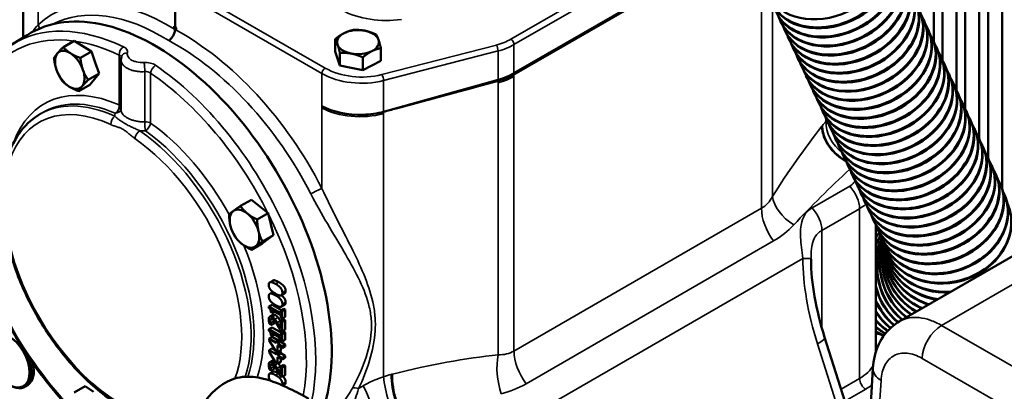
# Model space of a CAD drawing. Header units: inches. Extents: x 1 to 237, y 4 to 150.
# Tile 172 of 209: x 199.66 to 212.89, y 66.73 to 71.73. Entities that reach past the tile are written whole.
import ezdxf

# ---------------------------------------------------------------- set-up
doc = ezdxf.new("R2010")
doc.units = ezdxf.units.IN
doc.header["$LTSCALE"] = 7
doc.header["$MEASUREMENT"] = 0
doc.layers.add('Visible (ANSI)', color=7, linetype='Continuous', lineweight=50)
doc.layers.add('Visible Narrow (ANSI)', color=7, linetype='Continuous', lineweight=35)

msp = doc.modelspace()

# ---------------------------------------------------------------- linework, layer by layer
at = {"layer": 'Visible (ANSI)'}
for p, q in [((211.939, 78.816), (211.939, 71.431)), ((212.057, 78.748), (212.057, 71.174)), ((212.245, 78.639), (212.245, 70.776)), ((212.363, 78.571), (212.363, 70.524)), ((212.551, 78.463), (212.551, 70.122)), ((212.669, 78.394), (212.669, 69.868)), ((212.858, 78.286), (212.858, 69.453)), ((201.75, 71.627), (201.75, 78.2)), ((199.709, 71.485), (199.709, 73.036)), ((206.3, 70.99), (209.385, 72.771)), ((206.302, 70.99), (209.386, 72.77)), ((209.878, 71.713), (209.883, 71.701)), ((211.804, 71.724), (211.809, 71.712)), ((201.732, 71.638), (201.75, 71.627)), ((201.732, 71.613), (201.75, 71.602)), ((201.75, 71.627), (201.769, 71.617)), ((201.75, 71.602), (201.769, 71.592)), ((201.75, 71.594), (201.75, 71.602)), ((209.934, 71.592), (209.94, 71.58)), ((211.861, 71.602), (211.866, 71.59)), ((199.56, 71.391), (199.762, 71.519)), ((200.397, 71.443), (200.25, 71.358)), ((200.397, 71.443), (200.512, 71.37)), ((203.9, 71.301), (203.9, 71.464)), ((209.991, 71.47), (209.997, 71.458)), ((211.917, 71.481), (211.923, 71.469)), ((200.626, 71.297), (200.479, 71.212)), ((200.512, 71.37), (200.626, 71.297)), ((200.626, 71.297), (200.678, 71.149)), ((203.959, 71.123), (203.9, 71.301)), ((203.964, 71.11), (203.964, 71.28)), ((204.515, 71.174), (204.515, 71.344)), ((210.048, 71.349), (210.053, 71.337)), ((211.974, 71.359), (211.98, 71.347)), ((200.678, 71.149), (200.73, 71.001)), ((201.024, 70.515), (201.024, 71.189)), ((201.028, 71.162), (201.028, 71.162)), ((204.271, 71.05), (204.271, 71.22)), ((204.515, 71.174), (204.393, 71.112)), ((210.105, 71.227), (210.11, 71.215)), ((212.031, 71.237), (212.036, 71.226)), ((203.964, 71.11), (203.959, 71.123)), ((204.117, 71.08), (203.964, 71.11)), ((204.271, 71.05), (204.117, 71.08)), ((204.393, 71.112), (204.271, 71.05)), ((210.161, 71.105), (210.167, 71.094)), ((212.088, 71.116), (212.093, 71.104)), ((200.73, 71.001), (200.583, 70.916)), ((200.668, 70.926), (200.605, 70.851)), ((200.73, 71.001), (200.668, 70.926)), ((204.718, 70.534), (206.089, 70.903)), ((210.218, 70.984), (210.224, 70.972)), ((212.144, 70.994), (212.15, 70.982)), ((200.605, 70.851), (200.458, 70.766)), ((210.275, 70.862), (210.28, 70.85)), ((212.201, 70.873), (212.207, 70.861)), ((212.258, 70.751), (212.263, 70.739)), ((210.332, 70.741), (210.337, 70.729)), ((210.388, 70.619), (210.394, 70.607)), ((212.315, 70.629), (212.32, 70.618)), ((210.445, 70.497), (210.451, 70.486)), ((212.371, 70.508), (212.377, 70.496)), ((199.908, 70.44), (199.947, 70.465)), ((210.502, 70.376), (210.507, 70.364)), ((212.428, 70.386), (212.434, 70.374)), ((201.119, 70.309), (201.119, 70.309)), ((210.558, 70.254), (210.564, 70.242)), ((212.485, 70.265), (212.49, 70.253)), ((210.615, 70.133), (210.621, 70.121)), ((215.762, 70.145), (211.476, 67.671)), ((212.542, 70.143), (212.547, 70.131)), ((210.672, 70.011), (210.678, 69.999)), ((212.598, 70.021), (212.604, 70.01)), ((210.729, 69.889), (210.734, 69.878)), ((212.655, 69.9), (212.661, 69.888)), ((210.785, 69.768), (210.791, 69.756)), ((212.712, 69.778), (212.717, 69.766)), ((210.842, 69.646), (210.848, 69.634)), ((212.768, 69.657), (212.774, 69.645)), ((210.899, 69.525), (210.904, 69.513)), ((212.833, 69.517), (212.838, 69.505)), ((202.775, 69.308), (202.628, 69.223)), ((202.775, 69.308), (202.888, 69.217)), ((210.956, 69.403), (210.961, 69.391)), ((202.888, 69.217), (203, 69.126)), ((211.012, 69.281), (211.018, 69.27)), ((211.069, 69.16), (211.075, 69.148)), ((203, 69.126), (202.853, 69.041)), ((203, 69.126), (203.037, 68.979)), ((211.126, 69.038), (211.131, 69.026)), ((203.037, 68.979), (203.074, 68.832)), ((211.162, 68.967), (211.162, 67.262)), ((211.183, 68.917), (211.188, 68.905)), ((202.998, 68.777), (202.922, 68.721)), ((203.074, 68.832), (202.926, 68.747)), ((203.074, 68.832), (202.998, 68.777)), ((211.23, 68.815), (211.235, 68.803)), ((202.922, 68.721), (202.775, 68.636)), ((211.258, 68.745), (211.262, 68.734)), ((211.276, 68.691), (211.279, 68.681)), ((211.285, 68.657), (211.287, 68.647)), ((211.287, 68.645), (211.288, 68.636)), ((203.064, 68.221), (203.021, 68.197)), ((203.064, 68.068), (203.021, 68.043)), ((203.221, 68.048), (203.179, 68.024)), ((203.053, 67.897), (203.011, 67.873)), ((203.011, 67.873), (203.011, 67.852)), ((203.17, 67.781), (203.011, 67.873)), ((203.053, 67.897), (203.181, 67.824)), ((203.213, 67.842), (203.17, 67.817)), ((203.221, 67.895), (203.179, 67.871)), ((203.213, 67.842), (203.231, 67.831)), ((203.064, 67.761), (203.022, 67.737)), ((203.036, 67.795), (203.052, 67.786)), ((203.052, 67.823), (203.17, 67.755)), ((203.052, 67.786), (203.052, 67.823)), ((203.084, 67.805), (203.052, 67.786)), ((203.17, 67.817), (203.17, 67.781)), ((203.188, 67.807), (203.17, 67.817)), ((203.17, 67.755), (203.17, 67.718)), ((203.17, 67.718), (203.188, 67.707)), ((203.231, 67.831), (203.188, 67.807)), ((203.188, 67.707), (203.188, 67.807)), ((203.231, 67.732), (203.188, 67.707)), ((203.231, 67.831), (203.231, 67.732)), ((203.053, 67.591), (203.011, 67.567)), ((203.018, 67.64), (203.044, 67.626)), ((203.086, 67.652), (203.044, 67.627)), ((203.086, 67.65), (203.044, 67.626)), ((203.044, 67.626), (203.044, 67.627)), ((203.053, 67.591), (203.181, 67.517)), ((203.086, 67.652), (203.086, 67.65)), ((203.21, 67.7), (203.168, 67.676)), ((203.168, 67.676), (203.168, 67.575)), ((203.188, 67.664), (203.168, 67.676)), ((203.231, 67.688), (203.188, 67.664)), ((203.188, 67.538), (203.188, 67.664)), ((203.21, 67.7), (203.231, 67.688)), ((203.231, 67.688), (203.231, 67.562)), ((210.291, 67.678), (210.291, 67.678)), ((203.011, 67.567), (203.011, 67.545)), ((203.17, 67.475), (203.011, 67.567)), ((203.054, 67.465), (203.012, 67.441)), ((203.012, 67.441), (203.012, 67.416)), ((203.109, 67.385), (203.012, 67.441)), ((203.036, 67.489), (203.052, 67.48)), ((203.052, 67.517), (203.17, 67.448)), ((203.052, 67.48), (203.052, 67.517)), ((203.084, 67.498), (203.052, 67.48)), ((203.054, 67.465), (203.13, 67.421)), ((203.163, 67.552), (203.188, 67.538)), ((203.213, 67.535), (203.17, 67.511)), ((203.17, 67.511), (203.17, 67.475)), ((203.188, 67.5), (203.17, 67.511)), ((203.17, 67.448), (203.17, 67.411)), ((203.231, 67.562), (203.188, 67.538)), ((203.231, 67.525), (203.188, 67.5)), ((203.188, 67.401), (203.188, 67.5)), ((203.213, 67.535), (203.231, 67.525)), ((203.231, 67.525), (203.231, 67.425)), ((210.473, 67.462), (211.031, 65.702)), ((211.186, 67.507), (211.174, 67.51)), ((203.012, 67.416), (203.103, 67.272)), ((203.054, 67.312), (203.012, 67.288)), ((203.054, 67.312), (203.09, 67.291)), ((203.151, 67.434), (203.109, 67.409)), ((203.109, 67.409), (203.109, 67.385)), ((203.128, 67.398), (203.109, 67.409)), ((203.17, 67.423), (203.128, 67.398)), ((203.128, 67.374), (203.128, 67.398)), ((203.17, 67.398), (203.128, 67.374)), ((203.188, 67.339), (203.128, 67.374)), ((203.128, 67.347), (203.188, 67.312)), ((203.128, 67.257), (203.128, 67.347)), ((203.151, 67.434), (203.17, 67.423)), ((203.17, 67.423), (203.17, 67.398)), ((203.17, 67.411), (203.188, 67.401)), ((203.17, 67.398), (203.231, 67.363)), ((203.17, 67.323), (203.17, 67.282)), ((203.231, 67.425), (203.188, 67.401)), ((203.231, 67.363), (203.188, 67.339)), ((203.188, 67.312), (203.188, 67.339)), ((203.231, 67.337), (203.188, 67.312)), ((203.231, 67.363), (203.231, 67.337)), ((203.012, 67.288), (203.012, 67.262)), ((203.109, 67.232), (203.012, 67.288)), ((203.012, 67.262), (203.103, 67.118)), ((203.103, 67.272), (203.128, 67.257)), ((203.119, 67.262), (203.109, 67.256)), ((203.109, 67.256), (203.109, 67.232)), ((203.128, 67.245), (203.109, 67.256)), ((203.17, 67.282), (203.128, 67.257)), ((203.17, 67.269), (203.128, 67.245)), ((203.128, 67.221), (203.128, 67.245)), ((203.17, 67.245), (203.128, 67.221)), ((203.188, 67.185), (203.128, 67.221)), ((203.128, 67.194), (203.188, 67.159)), ((203.128, 67.104), (203.128, 67.194)), ((203.159, 67.276), (203.17, 67.269)), ((203.17, 67.269), (203.17, 67.245)), ((203.17, 67.245), (203.231, 67.21)), ((203.231, 67.21), (203.188, 67.185)), ((203.188, 67.159), (203.188, 67.185)), ((203.231, 67.184), (203.188, 67.159)), ((203.231, 67.21), (203.231, 67.184)), ((205.93, 67.206), (205.93, 67.206)), ((203.064, 67.148), (203.022, 67.124)), ((203.103, 67.118), (203.128, 67.104)), ((203.17, 67.129), (203.128, 67.104)), ((203.21, 67.087), (203.168, 67.063)), ((203.168, 67.063), (203.168, 66.963)), ((203.188, 67.051), (203.168, 67.063)), ((203.17, 67.17), (203.17, 67.129)), ((203.231, 67.076), (203.188, 67.051)), ((203.188, 66.925), (203.188, 67.051)), ((203.21, 67.087), (203.231, 67.076)), ((203.231, 67.076), (203.231, 66.95)), ((211.123, 67.041), (210.985, 64.745)), ((203.018, 67.028), (203.044, 67.013)), ((203.064, 66.996), (203.021, 66.971)), ((203.086, 67.039), (203.044, 67.015)), ((203.086, 67.038), (203.044, 67.013)), ((203.044, 67.013), (203.044, 67.015)), ((203.086, 67.039), (203.086, 67.038)), ((203.163, 66.94), (203.188, 66.925)), ((203.231, 66.95), (203.188, 66.925)), ((199.772, 66.817), (199.742, 66.798)), ((200.542, 66.803), (200.394, 66.718)), ((200.542, 66.803), (200.656, 66.726)), ((203.221, 66.823), (203.199, 66.81))]:
    msp.add_line(p, q, dxfattribs=at)
for centre, major_axis, ratio, start_param, end_param in [((210.506, 72.436), (0.793, 0.37), 0.757042, 3.141593, 6.283185), ((210.557, 72.327), (0.793, 0.37), 0.757042, 3.050046, 6.374732), ((210.563, 72.315), (0.793, 0.37), 0.757042, 3.141593, 6.283185), ((210.614, 72.205), (0.793, 0.37), 0.757042, 3.050046, 6.374732), ((210.619, 72.193), (0.793, 0.37), 0.757042, 3.141593, 6.283185), ((210.671, 72.083), (0.793, 0.37), 0.757042, 3.050046, 6.374732), ((210.676, 72.072), (0.793, 0.37), 0.757042, 3.141593, 6.283185), ((210.727, 71.962), (0.793, 0.37), 0.757042, 3.050046, 6.374732), ((210.733, 71.95), (0.793, 0.37), 0.757042, 3.141593, 6.283185), ((210.784, 71.84), (0.793, 0.37), 0.757042, 3.050046, 6.374732), ((210.79, 71.828), (0.793, 0.37), 0.757042, 3.141593, 6.283185), ((210.841, 71.719), (0.793, 0.37), 0.757042, 3.050046, 6.374732), ((210.846, 71.707), (0.793, 0.37), 0.757042, 3.141593, 6.283185), ((210.897, 71.597), (0.793, 0.37), 0.757042, 3.050046, 6.374732), ((210.903, 71.585), (0.793, 0.37), 0.757042, 3.141593, 6.283185), ((201.481, 68.638), (1.678, -2.906), 0.57735, 6.25849, 9.449473), ((210.954, 71.475), (0.793, 0.37), 0.757042, 3.050046, 6.374732), ((210.96, 71.464), (0.793, 0.37), 0.757042, 3.141593, 6.283185), ((211.011, 71.354), (0.793, 0.37), 0.757042, 3.050046, 6.374732), ((211.016, 71.342), (0.793, 0.37), 0.757042, 3.141593, 6.283185), ((202.281, 71.908), (-0.75, 0), 0.57735, 0.750492, 0.820305), ((204.207, 71.425), (-0.281, 0), 0.57735, 5.434535, 6.481732), ((204.207, 71.425), (-0.281, 0), 0.57735, 4.387337, 5.434535), ((204.207, 71.425), (0.281, 0), 0.57735, 0.198547, 1.245744), ((211.068, 71.232), (0.793, 0.37), 0.757042, 3.050046, 6.374732), ((211.073, 71.22), (0.793, 0.37), 0.757042, 3.141593, 6.283185), ((204.207, 71.425), (0.281, 0), 0.57735, 5.434535, 6.481732), ((211.124, 71.111), (0.793, 0.37), 0.757042, 3.050046, 6.374732), ((211.13, 71.099), (0.793, 0.37), 0.757042, 3.141593, 6.283185), ((211.181, 70.989), (0.793, 0.37), 0.757042, 3.050046, 6.374732), ((200.336, 71.052), (-0.14, 0.243), 0.57735, 0.208593, 1.25579), ((200.336, 71.052), (-0.14, 0.243), 0.57735, 5.44458, 6.491778), ((200.336, 71.052), (-0.14, 0.243), 0.57735, 4.397383, 5.44458), ((200.501, 71.147), (0.14, -0.243), 0.57735, 2.297559, 2.308416), ((204.207, 71.425), (-0.281, 0), 0.57735, 0.198547, 1.245744), ((204.207, 71.425), (0.281, 0), 0.57735, 4.387337, 5.434535), ((211.187, 70.977), (0.793, 0.37), 0.757042, 3.141593, 6.283185), ((211.238, 70.867), (0.793, 0.37), 0.757042, 3.050046, 6.374732), ((200.501, 71.147), (0.14, -0.243), 0.57735, 1.249652, 1.261928), ((211.243, 70.856), (0.793, 0.37), 0.757042, 3.141593, 6.283185), ((211.295, 70.746), (0.793, 0.37), 0.757042, 3.050046, 6.374732), ((200.336, 71.052), (0.14, -0.243), 0.57735, 4.397383, 5.44458), ((200.336, 71.052), (0.14, -0.243), 0.57735, 0.208593, 1.25579), ((211.3, 70.734), (0.793, 0.37), 0.757042, 3.141593, 6.283185), ((211.351, 70.624), (0.793, 0.37), 0.757042, 3.050046, 6.374732), ((200.501, 71.147), (0.14, -0.243), 0.57735, 0.205728, 0.211457), ((204.174, 70.464), (9.107, 2.451), 0.007827, 4.770042, 4.921954), ((205.878, 71.207), (0.621, 0.067), 0.539643, 4.996883, 5.397733), ((205.772, 71.296), (0.75, 0), 0.57735, 5.148721, 5.497787), ((211.357, 70.612), (0.793, 0.37), 0.757042, 3.141593, 6.283185), ((211.408, 70.503), (0.793, 0.37), 0.757042, 3.050046, 6.374732), ((200.336, 71.052), (0.14, -0.243), 0.57735, 5.44458, 6.491778), ((211.414, 70.491), (0.793, 0.37), 0.757042, 3.141593, 6.283185), ((211.465, 70.381), (0.793, 0.37), 0.757042, 3.050046, 6.374732), ((211.47, 70.369), (0.793, 0.37), 0.757042, 3.141593, 6.283185), ((211.522, 70.259), (0.793, 0.37), 0.757042, 3.050046, 6.374732), ((211.527, 70.248), (0.793, 0.37), 0.757042, 3.141593, 6.283185), ((204.234, 70.882), (0.75, 0), 0.57735, 3.961897, 4.766388), ((204.281, 70.777), (-0.646, -0.031), 0.505795, 1.536731, 1.978092), ((204.174, 70.464), (9.107, 2.451), 0.007827, 4.751694, 4.770042), ((211.578, 70.138), (0.793, 0.37), 0.757042, 3.050046, 6.374732), ((211.584, 70.126), (0.793, 0.37), 0.757042, 3.141593, 6.283185), ((211.635, 70.016), (0.793, 0.37), 0.757042, 3.050046, 6.374732), ((211.641, 70.004), (0.793, 0.37), 0.757042, 3.141593, 6.283185), ((211.692, 69.895), (0.793, 0.37), 0.757042, 3.050046, 6.374732), ((211.697, 69.883), (0.793, 0.37), 0.757042, 3.141593, 6.283185), ((211.749, 69.773), (0.793, 0.37), 0.757042, 3.050046, 6.374732), ((211.754, 69.761), (0.793, 0.37), 0.757042, 3.141593, 6.283185), ((211.805, 69.651), (0.793, 0.37), 0.757042, 3.050046, 6.374732), ((211.811, 69.64), (0.793, 0.37), 0.757042, 3.141593, 6.283185), ((211.862, 69.53), (0.793, 0.37), 0.757042, 3.050046, 6.374732), ((211.868, 69.518), (0.793, 0.37), 0.757042, 3.141593, 6.283185), ((211.919, 69.408), (0.793, 0.37), 0.757042, 3.050046, 6.374732), ((211.924, 69.396), (0.793, 0.37), 0.757042, 3.141593, 6.283185), ((211.976, 69.287), (0.793, 0.37), 0.757042, 3.050046, 6.374732), ((211.981, 69.275), (0.793, 0.37), 0.757042, 3.141593, 6.283185), ((212.031, 69.166), (0.802, 0.351), 0.775361, 3.072509, 6.392781), ((212.036, 69.154), (0.802, 0.351), 0.775361, 3.141593, 6.283185), ((212.078, 69.05), (0.82, 0.305), 0.811338, 3.09491, 6.399136), ((212.082, 69.039), (0.82, 0.305), 0.811338, 3.141593, 6.283185), ((202.683, 68.919), (-0.141, 0.243), 0.57735, 0.063973, 1.11117), ((202.683, 68.919), (-0.141, 0.243), 0.57735, 5.299961, 6.347158), ((202.849, 69.014), (0.14, -0.243), 0.57735, 2.152625, 2.164111), ((212.115, 68.941), (0.839, 0.25), 0.843514, 3.10849, 6.394162), ((212.118, 68.931), (0.839, 0.25), 0.843514, 3.141593, 6.283185), ((202.683, 68.919), (-0.141, 0.243), 0.57735, 4.252763, 5.299961), ((202.683, 68.919), (0.141, -0.243), 0.57735, 4.252763, 5.299961), ((202.849, 69.014), (0.141, -0.243), 0.57735, 1.105211, 1.11713), ((211.645, 68.299), (0.119, 0.867), 0.874029, 0.832606, 0.837046), ((211.731, 68.291), (0.034, 0.874), 0.897805, 0.813286, 0.852424), ((211.74, 68.291), (0.034, 0.874), 0.897805, 0.823461, 0.8688), ((202.683, 68.919), (0.141, -0.243), 0.57735, 0.063973, 1.11117), ((211.818, 68.291), (-0.071, 0.872), 0.917375, 0.776028, 0.86656), ((211.826, 68.292), (-0.071, 0.872), 0.917375, 0.785253, 0.88387), ((211.896, 68.302), (-0.197, 0.853), 0.932648, 0.71559, 0.865955), ((211.903, 68.304), (-0.197, 0.853), 0.932648, 0.725717, 0.885603), ((211.964, 68.323), (-0.343, 0.805), 0.943553, 0.623306, 0.869412), ((211.97, 68.325), (-0.343, 0.805), 0.943553, 0.632871, 0.897563), ((202.683, 68.919), (0.141, -0.243), 0.57735, 5.299961, 6.347158), ((212.023, 68.354), (-0.499, 0.719), 0.950037, 0.505778, 1.863574), ((212.028, 68.357), (-0.499, 0.719), 0.950037, 0.515995, 1.864212), ((212.071, 68.394), (-0.644, 0.592), 0.952071, 0.371167, 1.667088), ((212.075, 68.398), (-0.644, 0.592), 0.952071, 0.381029, 1.669361), ((212.11, 68.444), (-0.758, 0.437), 0.949645, 0.240525, 1.489235), ((212.113, 68.45), (-0.758, 0.437), 0.949645, 0.250946, 1.493216), ((212.138, 68.504), (-0.83, 0.276), 0.94277, 0.129541, 1.349282), ((212.14, 68.51), (-0.83, 0.276), 0.94277, 0.139756, 1.355126), ((212.155, 68.572), (-0.865, 0.129), 0.931479, 0.050745, 1.260232), ((212.156, 68.579), (-0.865, 0.129), 0.931479, 0.061432, 1.268237), ((212.141, 68.839), (-0.856, -0.182), 0.871739, 6.264044, 7.709517), ((212.162, 68.65), (-0.875, 0.004), 0.915825, 0.004109, 1.229475), ((212.162, 68.658), (-0.875, 0.004), 0.915825, 0.014628, 1.240245), ((212.157, 68.744), (-0.869, -0.099), 0.89588, 6.278836, 7.564448), ((212.143, 68.829), (-0.856, -0.182), 0.871739, 0, 1.401815), ((212.158, 68.735), (-0.869, -0.099), 0.89588, 0, 1.266286), ((211.97, 68.325), (-0.343, 0.805), 0.943553, 1.394896, 2.059341), ((211.964, 68.323), (-0.343, 0.805), 0.943553, 1.423047, 2.060575), ((211.903, 68.304), (-0.197, 0.853), 0.932648, 1.770027, 2.249816), ((211.896, 68.302), (-0.197, 0.853), 0.932648, 1.789676, 2.253425), ((211.826, 68.292), (-0.071, 0.872), 0.917375, 2.081254, 2.436174), ((211.818, 68.291), (-0.071, 0.872), 0.917375, 2.098564, 2.44217), ((211.74, 68.291), (0.034, 0.874), 0.897805, 2.358918, 2.623008), ((211.731, 68.291), (0.034, 0.874), 0.897805, 2.375295, 2.631436), ((211.645, 68.299), (-0.119, -0.867), 0.874029, 5.75812, 5.959122), ((211.636, 68.3), (-0.119, -0.867), 0.874029, 5.774172, 5.970071), ((210.187, 67.371), (0.286, 0.091), 0.240947, 0, 0.000053), ((211.542, 68.318), (-0.189, -0.854), 0.846158, 6.005135, 6.169943), ((211.532, 68.32), (-0.189, -0.854), 0.846158, 6.021237, 6.183669), ((211.421, 68.35), (-0.246, -0.84), 0.814324, 6.265553, 6.283185), ((211.432, 68.346), (-0.246, -0.84), 0.814324, 6.249103, 6.390942), ((199.528, 67.158), (0.21, -0.363), 0.57735, 5.532128, 7.660325), ((199.558, 67.176), (0.209, -0.362), 0.57735, 0.025144, 1.072784)]:
    msp.add_ellipse(centre, major_axis=major_axis, ratio=ratio, start_param=start_param, end_param=end_param, dxfattribs=at)
msp.add_ellipse((199.514, 67.15), major_axis=(0.2, -0.347), ratio=0.57735, dxfattribs=at)
for points, degree, knots in [([(201.665, 71.447), (201.676, 71.453), (201.688, 71.463), (201.698, 71.474), (201.702, 71.477), (201.705, 71.481), (201.708, 71.486), (201.712, 71.49), (201.715, 71.494), (201.718, 71.499), (201.72, 71.502), (201.723, 71.506), (201.725, 71.51), (201.733, 71.523), (201.739, 71.538), (201.743, 71.552), (201.745, 71.559), (201.747, 71.566), (201.748, 71.573), (201.749, 71.58), (201.75, 71.587), (201.75, 71.594)], 3, [-0.0009286, -0.0009286, -0.0009286, -0.0009286, 0.1217192, 0.1217192, 0.1217192, 0.1601239, 0.1601239, 0.1601239, 0.1957742, 0.1957742, 0.1957742, 0.2224439, 0.2224439, 0.2224439, 0.3102936, 0.3102936, 0.3102936, 0.3562778, 0.3562778, 0.3562778, 0.4022663, 0.4022663, 0.4022663, 0.4022663]), ([(199.908, 70.44), (199.786, 70.362), (199.683, 70.252), (199.525, 69.978), (199.471, 69.81), (199.418, 69.432), (199.42, 69.22), (199.483, 68.777), (199.543, 68.545), (199.714, 68.087), (199.825, 67.86), (200.085, 67.432), (200.235, 67.232), (200.559, 66.878), (200.734, 66.724), (201.092, 66.479), (201.276, 66.387), (201.55, 66.304), (201.644, 66.285), (201.735, 66.278)], 3, [0.810093, 0.810093, 0.810093, 0.810093, 1.107873, 1.107873, 1.420886, 1.420886, 1.746226, 1.746226, 2.072532, 2.072532, 2.39776, 2.39776, 2.722621, 2.722621, 3.048088, 3.048088, 3.374586, 3.374586, 3.547036, 3.547036, 3.547036, 3.547036]), ([(199.004, 68.917), (199.05, 68.732), (199.109, 68.545), (199.301, 68.033), (199.46, 67.71), (199.829, 67.108), (200.038, 66.828), (200.264, 66.58)], 3, [1.892737, 1.892737, 1.892737, 1.892737, 2.0778252, 2.0778252, 2.4014564, 2.4014564, 2.7188421, 2.7188421, 2.7188421, 2.7188421]), ([(210.291, 68.509), (210.291, 68.341), (210.31, 68.173), (210.371, 67.822), (210.417, 67.639), (210.473, 67.462)], 3, [0.000019, 0.000019, 0.000019, 0.000019, 1.279671, 1.279671, 2.743723, 2.743723, 2.743723, 2.743723]), ([(203.064, 68.221), (203.068, 68.224), (203.096, 68.227), (203.142, 68.2)], 2, [0.758879, 0.758879, 0.758879, 1, 2, 2, 2]), ([(203.178, 68.023), (203.199, 68.007), (203.235, 67.962), (203.235, 67.929)], 2, [0.423341, 0.423341, 0.423341, 1, 2, 2, 2]), ([(211.123, 67.041), (211.13, 67.155), (211.156, 67.267), (211.246, 67.461), (211.312, 67.547), (211.419, 67.634), (211.447, 67.654), (211.476, 67.671)], 3, [0, 0, 0, 0, 0.957837, 0.957837, 1.868347, 1.868347, 2.167, 2.167, 2.167, 2.167]), ([(203.137, 67.109), (203.143, 67.101), (203.157, 67.08), (203.164, 67.068)], 2, [0.158837, 0.158837, 0.158837, 1, 2, 2, 2]), ([(201.845, 65.634), (201.845, 65.759), (201.855, 65.88), (201.913, 66.172), (201.98, 66.328), (202.148, 66.606), (202.249, 66.737), (202.469, 66.88), (202.562, 66.915), (202.75, 66.936), (202.845, 66.925), (203.056, 66.873), (203.173, 66.824), (203.375, 66.727), (203.462, 66.681), (203.548, 66.633)], 3, [0, 0, 0, 0, 1.1348, 1.1348, 2.9741, 2.9741, 4.965988, 4.965988, 6.02462, 6.02462, 7.051709, 7.051709, 8.381548, 8.381548, 9.382896, 9.382896, 9.382896, 9.382896]), ([(203.008, 66.938), (203.008, 66.905), (203.031, 66.875), (203.031, 66.875)], 2, [-2, -2, -2, -1, -0.981404, -0.981404, -0.981404]), ([(203.064, 66.996), (203.068, 66.998), (203.096, 67.001), (203.142, 66.975)], 2, [0.758879, 0.758879, 0.758879, 1, 2, 2, 2]), ([(203.2, 66.932), (203.207, 66.925), (203.235, 66.89), (203.235, 66.856)], 2, [0.761047, 0.761047, 0.761047, 1, 2, 2, 2])]:
    msp.add_open_spline(points, degree=degree, knots=knots, dxfattribs=at)
for points in [[(203.9, 71.464), (203.965, 71.518), (204.021, 71.546)], [(204.021, 71.546), (204.078, 71.575), (204.143, 71.588)], [(204.143, 71.588), (204.226, 71.592), (204.297, 71.578)], [(204.297, 71.578), (204.368, 71.564), (204.451, 71.528)], [(203.932, 71.393), (203.917, 71.435), (203.9, 71.464)], [(204.451, 71.528), (204.468, 71.499), (204.483, 71.457)], [(204.483, 71.457), (204.497, 71.414), (204.515, 71.344)], [(200.124, 71.208), (200.14, 71.238), (200.169, 71.273)], [(200.169, 71.273), (200.198, 71.308), (200.25, 71.358)], [(200.25, 71.358), (200.293, 71.309), (200.346, 71.275)], [(200.346, 71.275), (200.4, 71.241), (200.479, 71.212)], [(203.964, 71.28), (203.947, 71.35), (203.932, 71.393)], [(204.117, 71.271), (204.046, 71.285), (203.964, 71.28)], [(204.393, 71.303), (204.336, 71.274), (204.271, 71.22)], [(204.515, 71.344), (204.449, 71.331), (204.393, 71.303)], [(200.159, 71.05), (200.135, 71.119), (200.124, 71.208)], [(200.479, 71.212), (200.489, 71.122), (200.513, 71.053)], [(204.271, 71.22), (204.189, 71.257), (204.117, 71.271)], [(200.228, 70.912), (200.183, 70.981), (200.159, 71.05)], [(200.513, 71.053), (200.537, 70.985), (200.583, 70.916)], [(200.325, 70.829), (200.272, 70.863), (200.228, 70.912)], [(200.583, 70.916), (200.531, 70.865), (200.502, 70.83)], [(200.458, 70.766), (200.378, 70.795), (200.325, 70.829)], [(200.502, 70.83), (200.473, 70.796), (200.458, 70.766)], [(202.476, 69.111), (202.499, 69.131), (202.534, 69.157)], [(202.534, 69.157), (202.569, 69.183), (202.628, 69.223)], [(202.628, 69.223), (202.67, 69.164), (202.722, 69.121)], [(202.495, 68.954), (202.478, 69.022), (202.476, 69.111)], [(202.722, 69.121), (202.775, 69.079), (202.853, 69.041)], [(202.853, 69.041), (202.855, 68.952), (202.872, 68.884)], [(202.55, 68.818), (202.512, 68.886), (202.495, 68.954)], [(202.644, 68.717), (202.592, 68.759), (202.55, 68.818)], [(202.872, 68.884), (202.889, 68.816), (202.926, 68.747)], [(202.775, 68.636), (202.697, 68.674), (202.644, 68.717)], [(202.833, 68.681), (202.797, 68.655), (202.775, 68.636)], [(202.926, 68.747), (202.868, 68.707), (202.833, 68.681)]]:
    msp.add_rational_spline(points, [1, 1.0379548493, 1], degree=2, dxfattribs=at)
for points, degree in [([(201.024, 71.189), (201.024, 71.202), (201.025, 71.215), (201.029, 71.228)], 3), ([(201.024, 71.189), (201.024, 71.189), (201.024, 71.189), (201.024, 71.189)], 3), ([(203.1, 68.176), (203.054, 68.202), (203.008, 68.197), (203.008, 68.163)], 2), ([(203.008, 68.163), (203.008, 68.13), (203.052, 68.073), (203.1, 68.045)], 2), ([(203.192, 68.057), (203.192, 68.09), (203.148, 68.148), (203.1, 68.176)], 2), ([(203.142, 68.2), (203.19, 68.173), (203.235, 68.115), (203.235, 68.082)], 2), ([(203.1, 68.022), (203.054, 68.049), (203.008, 68.044), (203.008, 68.01)], 2), ([(203.008, 68.01), (203.008, 67.977), (203.052, 67.919), (203.1, 67.892)], 2), ([(203.064, 68.068), (203.064, 68.068), (203.064, 68.068)], 2), ([(203.1, 68.045), (203.147, 68.018), (203.192, 68.023), (203.192, 68.057)], 2), ([(203.192, 67.904), (203.192, 67.937), (203.148, 67.995), (203.1, 68.022)], 2), ([(203.235, 68.082), (203.235, 68.056), (203.221, 68.048)], 2), ([(203.011, 67.852), (203.025, 67.842), (203.036, 67.816), (203.036, 67.795)], 2), ([(203.1, 67.892), (203.147, 67.865), (203.192, 67.87), (203.192, 67.904)], 2), ([(203.235, 67.929), (203.235, 67.903), (203.221, 67.895)], 2), ([(203.056, 67.732), (203.034, 67.744), (203.008, 67.727), (203.008, 67.699)], 2), ([(203.028, 67.685), (203.028, 67.693), (203.032, 67.703), (203.036, 67.706)], 2), ([(203.036, 67.706), (203.039, 67.709), (203.05, 67.707), (203.058, 67.703)], 2), ([(203.092, 67.701), (203.084, 67.71), (203.067, 67.726), (203.056, 67.732)], 2), ([(203.058, 67.703), (203.072, 67.695), (203.099, 67.662), (203.121, 67.626)], 2), ([(203.064, 67.761), (203.077, 67.769), (203.099, 67.756)], 2), ([(203.099, 67.756), (203.109, 67.75), (203.127, 67.734), (203.134, 67.725)], 2), ([(203.134, 67.725), (203.142, 67.716), (203.157, 67.692), (203.164, 67.68)], 2), ([(203.008, 67.699), (203.008, 67.685), (203.015, 67.651), (203.018, 67.64)], 2), ([(203.034, 67.653), (203.032, 67.661), (203.028, 67.678), (203.028, 67.685)], 2), ([(203.044, 67.627), (203.042, 67.632), (203.036, 67.646), (203.034, 67.653)], 2), ([(203.073, 67.692), (203.074, 67.685), (203.076, 67.677)], 2), ([(203.076, 67.677), (203.078, 67.67), (203.084, 67.656), (203.086, 67.652)], 2), ([(203.122, 67.656), (203.115, 67.668), (203.1, 67.691), (203.092, 67.701)], 2), ([(203.121, 67.626), (203.132, 67.608), (203.152, 67.572), (203.163, 67.552)], 2), ([(203.168, 67.575), (203.16, 67.589), (203.134, 67.636), (203.122, 67.656)], 2), ([(203.164, 67.68), (203.166, 67.678), (203.168, 67.675)], 2), ([(203.011, 67.545), (203.025, 67.536), (203.036, 67.51), (203.036, 67.489)], 2), ([(211.162, 67.296), (211.165, 67.293), (211.168, 67.289), (211.17, 67.286)], 3), ([(203.056, 67.119), (203.034, 67.132), (203.008, 67.115), (203.008, 67.086)], 2), ([(203.008, 67.086), (203.008, 67.072), (203.015, 67.038), (203.018, 67.028)], 2), ([(203.028, 67.072), (203.028, 67.08), (203.032, 67.09), (203.036, 67.093)], 2), ([(203.034, 67.04), (203.032, 67.048), (203.028, 67.065), (203.028, 67.072)], 2), ([(203.036, 67.093), (203.039, 67.096), (203.05, 67.095), (203.058, 67.09)], 2), ([(203.092, 67.088), (203.084, 67.097), (203.067, 67.113), (203.056, 67.119)], 2), ([(203.058, 67.09), (203.072, 67.082), (203.099, 67.05), (203.121, 67.014)], 2), ([(203.064, 67.148), (203.072, 67.153), (203.083, 67.15)], 2), ([(203.073, 67.079), (203.074, 67.072), (203.076, 67.065)], 2), ([(203.076, 67.065), (203.078, 67.058), (203.084, 67.044), (203.086, 67.039)], 2), ([(203.122, 67.043), (203.115, 67.055), (203.1, 67.078), (203.092, 67.088)], 2), ([(203.168, 66.963), (203.16, 66.977), (203.134, 67.023), (203.122, 67.043)], 2), ([(203.164, 67.068), (203.166, 67.065), (203.168, 67.062)], 2), ([(203.1, 66.95), (203.054, 66.977), (203.008, 66.972), (203.008, 66.938)], 2), ([(203.044, 67.015), (203.042, 67.019), (203.036, 67.033), (203.034, 67.04)], 2), ([(203.192, 66.832), (203.192, 66.865), (203.148, 66.923), (203.1, 66.95)], 2), ([(203.121, 67.014), (203.132, 66.996), (203.152, 66.96), (203.163, 66.94)], 2), ([(203.142, 66.975), (203.143, 66.974), (203.144, 66.974)], 2), ([(203.19, 66.814), (203.192, 66.821), (203.192, 66.832)], 2), ([(203.235, 66.856), (203.235, 66.831), (203.221, 66.823)], 2)]:
    msp.add_open_spline(points, degree=degree, dxfattribs=at)
at = {"layer": 'Visible Narrow (ANSI)'}
for p, q in [((209.202, 73.162), (206.261, 71.464)), ((206.302, 71.391), (209.238, 73.087)), ((199.91, 71.659), (199.91, 72.741)), ((209.377, 72.786), (206.302, 71.01)), ((209.625, 72.261), (209.625, 69.192)), ((203.765, 71.076), (202.155, 72.005)), ((209.774, 71.935), (209.774, 69.352)), ((202.113, 71.932), (203.723, 71.002)), ((201.732, 71.613), (201.732, 71.638)), ((201.769, 71.592), (201.769, 71.617)), ((206.065, 71.385), (204.528, 70.988)), ((204.551, 70.909), (206.088, 71.306)), ((206.088, 71.306), (206.088, 70.923)), ((206.302, 71.01), (206.302, 71.391)), ((201.001, 71.251), (201.001, 70.581)), ((201.027, 71.165), (201.027, 71.165)), ((201.345, 71.029), (201.345, 70.353)), ((201.422, 70.338), (201.422, 71.008)), ((203.723, 71.002), (203.723, 70.565)), ((204.356, 70.876), (204.356, 70.876)), ((206.088, 70.923), (204.551, 70.493)), ((204.551, 70.493), (204.551, 70.909)), ((206.089, 70.878), (206.089, 70.903)), ((206.089, 70.878), (206.089, 67.224)), ((206.302, 70.964), (206.302, 70.99)), ((206.302, 70.964), (206.302, 67.274)), ((203.723, 70.54), (203.723, 70.565)), ((203.723, 70.565), (203.723, 70.565)), ((203.723, 70.54), (203.723, 69.458)), ((204.551, 70.464), (204.551, 70.489)), ((204.551, 66.93), (204.551, 70.464)), ((210.491, 70.399), (210.491, 70.36)), ((210.491, 70.348), (210.491, 70.348)), ((201.109, 70.314), (201.109, 70.314)), ((210.463, 70.153), (210.463, 70.153)), ((210.532, 70.163), (210.532, 70.163)), ((216.319, 70.086), (212.044, 67.618)), ((210.58, 70.076), (210.58, 70.076)), ((210.812, 69.489), (210.306, 69.197)), ((203.751, 69.397), (203.751, 69.397)), ((209.625, 69.192), (206.302, 67.274)), ((210.437, 68.895), (210.943, 69.187)), ((210.943, 69.187), (210.943, 66.905)), ((210.961, 69.198), (210.961, 69.198)), ((210.437, 67.58), (210.437, 68.895)), ((206.466, 66.835), (209.789, 68.753)), ((206.452, 66.366), (210.181, 68.518)), ((203.142, 68.2), (203.1, 68.176)), ((203.12, 68.034), (203.1, 68.022)), ((203.235, 68.082), (203.192, 68.057)), ((203.235, 67.929), (203.192, 67.904)), ((203.059, 67.702), (203.028, 67.685)), ((203.038, 67.707), (203.036, 67.706)), ((203.099, 67.756), (203.056, 67.732)), ((203.134, 67.725), (203.092, 67.701)), ((203.076, 67.677), (203.034, 67.653)), ((203.164, 67.68), (203.122, 67.656)), ((212.017, 67.634), (212.017, 67.634)), ((212.044, 67.618), (214.938, 65.948)), ((210.377, 67.371), (210.909, 65.692)), ((210.413, 67.392), (210.413, 67.392)), ((210.438, 67.409), (210.438, 67.409)), ((214.677, 65.505), (211.783, 67.176)), ((203.059, 67.09), (203.028, 67.072)), ((203.076, 67.065), (203.034, 67.04)), ((203.038, 67.094), (203.036, 67.093)), ((203.09, 67.138), (203.056, 67.119)), ((203.124, 67.106), (203.092, 67.088)), ((203.164, 67.068), (203.122, 67.043)), ((203.142, 66.975), (203.1, 66.95)), ((203.235, 66.856), (203.192, 66.832)), ((210.943, 66.905), (210.695, 66.762)), ((211.231, 66.879), (211.092, 64.583)), ((210.746, 66.6), (211.025, 66.76))]:
    msp.add_line(p, q, dxfattribs=at)
for centre, major_axis, ratio, start_param, end_param in [((201.753, 68.791), (1.628, -3.02), 0.556861, 2.373692, 3.278737), ((201.665, 68.744), (-1.568, 2.916), 0.556106, 5.51461, 6.278541), ((204.563, 72.241), (0.88, -0.028), 0.597134, 4.030308, 4.992904), ((201.212, 68.482), (-1.628, 2.819), 0.57735, 5.862265, 7.20456), ((201.273, 68.518), (-1.673, 2.897), 0.57735, 5.589291, 6.307881), ((199.822, 71.612), (-0.0807, 0.0888), 0.822782, 4.025468, 4.510819), ((201.747, 68.795), (-1.808, 2.916), 0.597134, 4.572806, 5.477851), ((201.212, 68.482), (1.628, -2.819), 0.57735, 2.447699, 2.713894), ((201.665, 68.744), (1.748, -2.812), 0.597836, 1.430486, 2.336752), ((205.773, 71.765), (-0.69, 0.022), 0.597134, 2.025844, 2.37491), ((206.259, 71.416), (-0.03, 0.052), 0.57735, 3.926991, 5.462881), ((201.065, 71.288), (-0.0384, -0.0814), 0.627691, 3.911762, 5.447652), ((201.116, 71.205), (-0.0871, 0.0226), 0.807404, 4.977311, 6.284531), ((206.063, 71.337), (-0.015, 0.0581), 0.351937, 4.053341, 5.591336), ((205.772, 71.717), (0.75, -0.022), 0.595581, 5.165845, 5.51491), ((201.332, 71.08), (0.0078, -0.0897), 0.120825, 0.950065, 2.462343), ((201.486, 71.045), (-0.0508, -0.0743), 0.522179, 4.003648, 5.539538), ((201.212, 68.482), (1.628, -2.819), 0.57735, 1.467788, 2.26469), ((201.273, 68.518), (-1.673, 2.897), 0.57735, 3.710252, 5.406283), ((203.764, 71.028), (0.03, 0.052), 0.536374, 0.786007, 2.355586), ((204.236, 71.368), (-0.69, 0.022), 0.597134, 0.83902, 2.025844), ((204.207, 71.234), (-0.281, 0), 0.57735, 1.239616, 1.245744), ((204.207, 71.234), (-0.281, 0), 0.57735, 1.245744, 1.251872), ((204.207, 71.234), (-0.281, 0), 0.57735, 2.287489, 2.292942), ((204.207, 71.234), (-0.281, 0), 0.57735, 2.292942, 2.298395), ((205.772, 71.299), (-0.75, -0.019), 0.56018, 1.993301, 2.342367), ((206.217, 71.059), (0.06, -0.104), 0.57735, 0.568001, 0.785398), ((204.234, 71.32), (0.75, -0.022), 0.595581, 3.979021, 5.165845), ((204.526, 70.94), (-0.015, 0.0581), 0.351937, 4.053341, 5.591336), ((206.038, 70.986), (0.032, -0.116), 0.338147, 0.698721, 0.904824), ((205.772, 71.27), (0.75, 0), 0.57735, 5.148721, 5.497787), ((201.212, 68.482), (-1.22, 2.113), 0.57735, 5.620016, 6.740562), ((201.111, 68.424), (-1.174, 2.033), 0.57735, 5.598897, 6.307881), ((201.15, 68.447), (-1.175, 2.035), 0.57735, 5.620016, 6.307881), ((201.049, 68.389), (1.129, -1.956), 0.57735, 2.457314, 5.962876), ((200.938, 70.545), (0.0359, 0.0825), 0.643436, 3.89284, 5.42873), ((200.938, 70.545), (0.0867, -0.024), 0.832498, 5.05141, 6.245662), ((200.938, 70.545), (0.09, 0), 0.57735, 0.302246, 0.785398), ((204.234, 70.856), (0.75, 0), 0.57735, 3.961897, 5.148721), ((204.234, 70.868), (-0.75, -0.019), 0.56018, 1.610968, 1.993301), ((204.501, 70.556), (0.032, -0.116), 0.338147, 0.868981, 0.904824), ((200.952, 70.353), (0.0376, 0.0818), 0.632683, 0.764366, 2.300256), ((201.359, 70.302), (-0.0045, 0.0899), 0.146606, 0.955001, 2.406794), ((201.359, 70.302), (-0.09, 0), 0.57735, 3.926991, 4.861026), ((210.945, 70.238), (0.375, -0.33), 0.769361, 3.712228, 4.767143), ((201.274, 70.167), (-0.0513, -0.0739), 0.516119, 4.007747, 5.543483), ((201.111, 68.424), (-1.174, 2.033), 0.57735, 3.618291, 5.396686), ((201.359, 70.302), (-0.0525, -0.0731), 0.50265, 0.874386, 2.410276), ((201.15, 68.447), (1.175, -2.035), 0.57735, 0.463107, 2.233966), ((201.212, 68.482), (-1.22, 2.113), 0.57735, 4.675232, 5.375558), ((210.512, 69.368), (-1.461, -2.14), 0.234781, 4.42996, 4.878677), ((210.445, 69.253), (-0.335, -1.244), 0.345066, 3.805885, 3.820944), ((210.889, 70.171), (-0.393, 0.309), 0.730221, 0.529458, 1.814764), ((210.898, 70.182), (-0.389, 0.314), 0.739017, 0.537752, 1.797214), ((201.049, 68.389), (1.129, -1.956), 0.57735, 0.44522, 2.255075), ((210.965, 69.246), (-1.873, -1.785), 0.173637, 4.629509, 5.046002), ((203.641, 69.407), (0.107, 0.054), 0.110856, 0.644565, 2.187885), ((210.731, 69.309), (0.15, -0.26), 0.57735, 0.785398, 1.96374), ((210.228, 69.23), (0.424, -0.265), 0.622071, 3.597993, 4.703605), ((209.979, 68.988), (0.25, -0.433), 0.57735, 3.926991, 4.930098), ((210.225, 69.017), (0.15, -0.26), 0.57735, 0.785398, 1.96374), ((201.212, 68.482), (1.628, -2.819), 0.57735, 0.595142, 1.465688), ((201.212, 68.482), (-1.628, 2.819), 0.57735, 1.107477, 1.937159), ((201.212, 68.482), (-1.22, 2.113), 0.57735, 3.612658, 4.48558), ((210.981, 67.583), (-0.517, 1.658), 0.368169, 0.861486, 1.583634), ((209.991, 68.518), (0.3, -0.001), 0.001766, 0.005358, 0.885615), ((210.791, 67.583), (-0.324, 1.526), 0.249719, 0.859892, 0.866446), ((212.044, 67.316), (0.185, 0.32), 0.57735, 0.785398, 2.321288), ((210.187, 67.371), (0.286, 0.091), 0.240947, 5.359535, 6.283185), ((204.508, 65.901), (3.301, 0.974), 0.285443, 0.989069, 1.437785), ((206.3, 66.962), (0.051, -0.497), 0.444733, 4.113922, 5.219533), ((206.656, 67.069), (0.25, -0.433), 0.57735, 3.926991, 4.930098), ((210.412, 67.236), (-0.75, 0.027), 0.600224, 2.378145, 2.85404), ((211.493, 67.019), (-0.369, 0.022), 0.576647, 0, 0.819653), ((204.763, 66.669), (0.151, -0.477), 0.314199, 4.035415, 5.496413), ((204.65, 65.907), (-1.002, -0.809), 0.739997, 4.156886, 4.171945), ((204.863, 66.698), (0.129, -0.483), 0.346045, 4.050327, 5.570071), ((204.881, 66.703), (0.123, -0.485), 0.354691, 4.054778, 5.579577), ((204.213, 66.7), (0.106, -0.057), 0.536869, 1.82639, 2.679618), ((204.308, 66.519), (-0.174, 0.469), 0.175549, 4.124058, 5.307749), ((211.028, 66.856), (0.06, -0.104), 0.57735, 3.926991, 5.462881), ((210.409, 67.14), (0.87, -0.027), 0.597134, 5.516502, 5.667068)]:
    msp.add_ellipse(centre, major_axis=major_axis, ratio=ratio, start_param=start_param, end_param=end_param, dxfattribs=at)
for points in [[(199.91, 71.659), (199.883, 71.628), (199.86, 71.596), (199.839, 71.564)], [(201.111, 71.279), (201.118, 71.311), (201.098, 71.344), (201.057, 71.363)], [(201.001, 71.251), (201.017, 71.245), (201.026, 71.235), (201.028, 71.223)], [(201.489, 71.113), (201.449, 71.141), (201.389, 71.155), (201.333, 71.151)], [(201.345, 71.029), (201.373, 71.031), (201.402, 71.024), (201.422, 71.008)], [(200.948, 70.468), (200.944, 70.455), (200.942, 70.442), (200.943, 70.428)], [(210.491, 70.36), (210.476, 70.342), (210.46, 70.323), (210.444, 70.304)], [(210.503, 70.373), (210.499, 70.369), (210.496, 70.364), (210.491, 70.36)], [(201.278, 70.235), (201.303, 70.233), (201.328, 70.233), (201.353, 70.235)], [(210.451, 70.192), (210.451, 70.192), (210.451, 70.193), (210.451, 70.193)], [(209.774, 69.352), (209.738, 69.284), (209.687, 69.228), (209.625, 69.192)], [(210.943, 69.187), (210.974, 69.205), (211.003, 69.226), (211.028, 69.248)], [(209.789, 68.753), (209.892, 68.813), (209.984, 68.888), (210.059, 68.968)], [(206.302, 67.274), (206.24, 67.238), (206.167, 67.223), (206.089, 67.224)], [(211.162, 67.289), (211.164, 67.286), (211.166, 67.283), (211.168, 67.28)], [(204.652, 66.96), (204.618, 66.951), (204.585, 66.941), (204.551, 66.93)], [(204.278, 66.807), (204.257, 66.795), (204.237, 66.782), (204.216, 66.769)], [(206.131, 66.701), (206.248, 66.731), (206.362, 66.775), (206.466, 66.835)]]:
    msp.add_open_spline(points, degree=3, dxfattribs=at)
for points, knots in [([(201.167, 71.184), (201.149, 71.195), (201.114, 71.224), (201.106, 71.259), (201.111, 71.279)], [0.4507518, 0.4507518, 0.4507518, 0.4507518, 0.6439339, 0.9015074, 0.9015074, 0.9015074, 0.9015074]), ([(201.024, 71.189), (201.024, 71.187), (201.024, 71.186), (201.024, 71.174), (201.026, 71.165), (201.033, 71.146), (201.038, 71.137), (201.051, 71.12), (201.058, 71.111), (201.076, 71.095), (201.087, 71.087), (201.109, 71.073), (201.121, 71.067), (201.147, 71.055), (201.161, 71.05), (201.184, 71.043), (201.191, 71.041), (201.214, 71.036), (201.231, 71.033), (201.265, 71.029), (201.282, 71.027), (201.314, 71.027), (201.33, 71.028), (201.345, 71.029)], [-0.8297913, -0.8297913, -0.8297913, -0.8297913, -0.814975, -0.814975, -0.7283886, -0.7283886, -0.6439339, -0.6439339, -0.5566978, -0.5566978, -0.4694578, -0.4694578, -0.3863603, -0.3863603, -0.2999643, -0.2999643, -0.2575735, -0.2575735, -0.1689601, -0.1689601, -0.0803142, -0.0803142, 0, 0, 0, 0]), ([(201.333, 71.151), (201.299, 71.148), (201.246, 71.153), (201.193, 71.171), (201.173, 71.181), (201.167, 71.184)], [0, 0, 0, 0, 0.2575735, 0.3863603, 0.450744, 0.450744, 0.450744, 0.450744]), ([(201.345, 70.353), (201.328, 70.352), (201.311, 70.353), (201.276, 70.355), (201.259, 70.358), (201.227, 70.364), (201.213, 70.367), (201.183, 70.375), (201.168, 70.38), (201.147, 70.389), (201.141, 70.392), (201.121, 70.401), (201.108, 70.407), (201.086, 70.421), (201.076, 70.429), (201.058, 70.444), (201.05, 70.452), (201.038, 70.468), (201.033, 70.477), (201.026, 70.494), (201.024, 70.503), (201.024, 70.513), (201.024, 70.514), (201.024, 70.515)], [0, 0, 0, 0, 0.174924, 0.174924, 0.349875, 0.349875, 0.501998, 0.501998, 0.668871, 0.668871, 0.752997, 0.752997, 0.921217, 0.921217, 1.089578, 1.089578, 1.254995, 1.254995, 1.425711, 1.425711, 1.596447, 1.596447, 1.617172, 1.617172, 1.617172, 1.617172]), ([(201.278, 70.235), (201.277, 70.235), (201.275, 70.236), (201.271, 70.237), (201.264, 70.24), (201.253, 70.244), (201.24, 70.25), (201.213, 70.262), (201.169, 70.282), (201.117, 70.309), (201.077, 70.332), (201.04, 70.354), (201.002, 70.379), (200.977, 70.398), (200.963, 70.41), (200.956, 70.416), (200.95, 70.421), (200.947, 70.425), (200.945, 70.427), (200.944, 70.428), (200.943, 70.428)], [0.000175, 0.000175, 0.000175, 0.000175, 0.010505, 0.02101, 0.042021, 0.084042, 0.126063, 0.168084, 0.336167, 0.504251, 0.588292, 0.672334, 0.840418, 1.008501, 1.050522, 1.092543, 1.134564, 1.155574, 1.16608, 1.176503, 1.176503, 1.176503, 1.176503]), ([(200.888, 70.316), (200.889, 70.316), (200.891, 70.315), (200.895, 70.313), (200.902, 70.31), (200.911, 70.306), (200.923, 70.302), (200.946, 70.294), (200.98, 70.284), (201.018, 70.271), (201.049, 70.255), (201.08, 70.235), (201.119, 70.204), (201.153, 70.175), (201.176, 70.156), (201.187, 70.147), (201.197, 70.14), (201.204, 70.135), (201.207, 70.132), (201.209, 70.131), (201.21, 70.13)], [-1.176585, -1.176585, -1.176585, -1.176585, -1.16608, -1.155574, -1.134564, -1.092543, -1.050522, -1.008501, -0.840418, -0.672334, -0.588292, -0.504251, -0.336167, -0.168084, -0.126063, -0.084042, -0.042021, -0.02101, -0.010505, 0, 0, 0, 0]), ([(210.882, 69.566), (210.879, 69.561), (210.876, 69.555), (210.867, 69.539), (210.859, 69.528), (210.842, 69.51), (210.832, 69.502), (210.818, 69.493), (210.815, 69.491), (210.812, 69.489)], [-0.3406975, -0.3406975, -0.3406975, -0.3406975, -0.2821135, -0.2821135, -0.156077, -0.156077, -0.03524, -0.03524, 0, 0, 0, 0]), ([(204.216, 66.769), (204.272, 66.89), (204.373, 67.143), (204.443, 67.481), (204.44, 67.746), (204.398, 68.002), (204.291, 68.306), (204.118, 68.671), (203.921, 69.051), (203.786, 69.32), (203.723, 69.458)], [-8.652822, -8.652822, -8.652822, -8.652822, -7.416705, -6.180587, -5.562528, -4.94447, -3.708352, -2.472235, -1.236117, 0, 0, 0, 0]), ([(203.574, 69.386), (203.645, 69.247), (203.797, 68.981), (204.02, 68.61), (204.218, 68.26), (204.34, 67.97), (204.388, 67.725), (204.392, 67.469), (204.312, 67.14), (204.196, 66.893), (204.132, 66.776)], [0, 0, 0, 0, 1.236117, 2.472235, 3.708352, 4.94447, 5.562528, 6.180587, 7.416705, 8.652822, 8.652822, 8.652822, 8.652822]), ([(210.306, 69.197), (210.272, 69.177), (210.213, 69.126), (210.154, 69.004), (210.145, 68.847), (210.162, 68.668), (210.175, 68.569), (210.181, 68.518)], [0, 0, 0, 0, 0.372382, 0.744765, 1.241275, 1.48953, 1.737785, 1.737785, 1.737785, 1.737785]), ([(210.291, 68.517), (210.291, 68.546), (210.292, 68.601), (210.301, 68.699), (210.327, 68.784), (210.376, 68.852), (210.416, 68.883), (210.437, 68.895)], [-1.737785, -1.737785, -1.737785, -1.737785, -1.48953, -1.241275, -0.744765, -0.372382, 0, 0, 0, 0]), ([(211.476, 67.671), (211.48, 67.673), (211.483, 67.675), (211.524, 67.697), (211.565, 67.711), (211.651, 67.726), (211.697, 67.728), (211.793, 67.718), (211.842, 67.706), (211.942, 67.671), (211.993, 67.648), (212.044, 67.618)], [2.3562335, 2.3562335, 2.3562335, 2.3562335, 2.3736478, 2.3736478, 2.565634, 2.565634, 2.7576202, 2.7576202, 2.9496064, 2.9496064, 3.1415927, 3.1415927, 3.1415927, 3.1415927]), ([(211.783, 67.176), (211.749, 67.196), (211.714, 67.211), (211.647, 67.235), (211.614, 67.242), (211.549, 67.249), (211.518, 67.248), (211.46, 67.237), (211.432, 67.228), (211.381, 67.2), (211.358, 67.182), (211.317, 67.139), (211.299, 67.114), (211.269, 67.057), (211.257, 67.025), (211.239, 66.955), (211.234, 66.918), (211.231, 66.879)], [3.141593, 3.141593, 3.141593, 3.141593, 3.333579, 3.333579, 3.525565, 3.525565, 3.717551, 3.717551, 3.909538, 3.909538, 4.101524, 4.101524, 4.29351, 4.29351, 4.485496, 4.485496, 4.677482, 4.677482, 4.677482, 4.677482]), ([(204.551, 66.93), (204.514, 66.917), (204.423, 66.883), (204.33, 66.838), (204.278, 66.807)], [-1.232363, -1.232363, -1.232363, -1.232363, -0.704207, 0, 0, 0, 0]), ([(204.132, 66.776), (204.113, 66.74), (204.067, 66.667), (203.98, 66.543), (203.913, 66.458), (203.872, 66.409)], [-1.342849, -1.342849, -1.342849, -1.342849, -0.959178, -0.575507, 0, 0, 0, 0]), ([(204.023, 66.331), (204.058, 66.39), (204.111, 66.491), (204.174, 66.639), (204.204, 66.725), (204.216, 66.769)], [0, 0, 0, 0, 0.575507, 0.959178, 1.342843, 1.342843, 1.342843, 1.342843])]:
    msp.add_open_spline(points, degree=3, knots=knots, dxfattribs=at)

doc.saveas('drawing.dxf')
